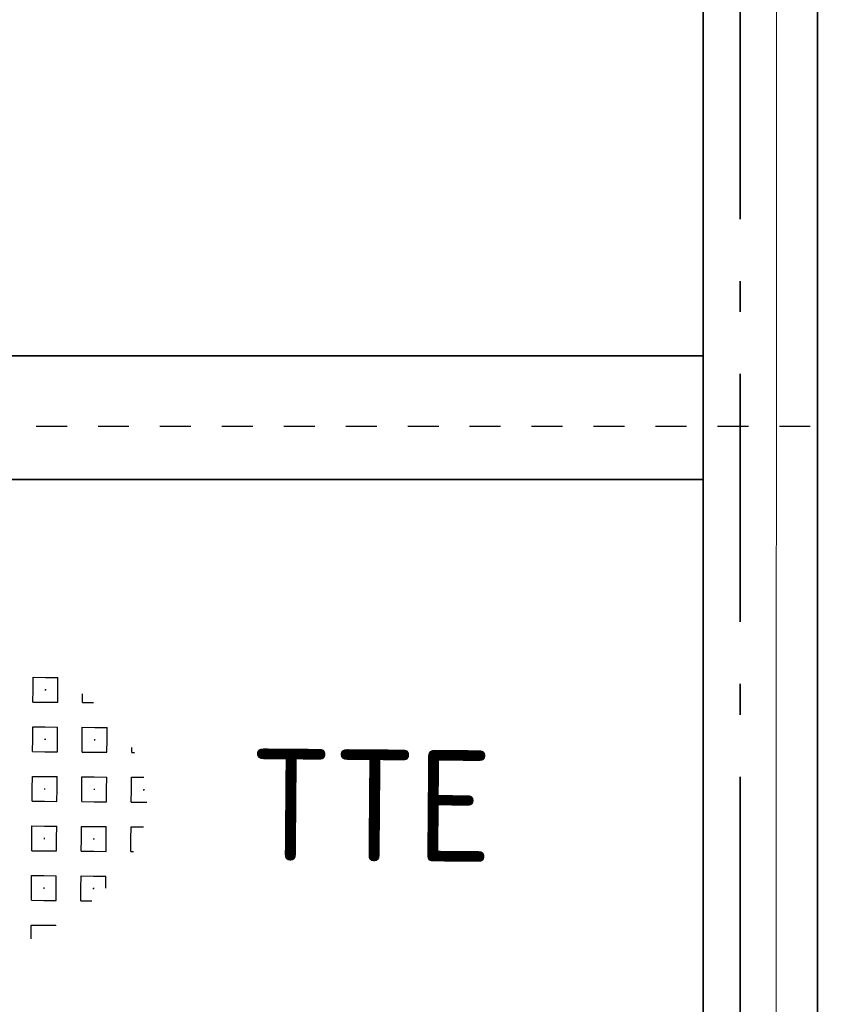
# Model space of a CAD drawing. Header units: metres. Extents: x 133 to 690, y 59 to 257.
# Tile 54 of 84: x 485.85 to 488.48, y 116.36 to 119.54. Entities that reach past the tile are written whole.
import ezdxf
from ezdxf.enums import TextEntityAlignment as Align

# ---------------------------------------------------------------- set-up
doc = ezdxf.new("R2010")
doc.units = ezdxf.units.M
doc.header["$LTSCALE"] = 0.05
doc.linetypes.add('VH-OPSLUITBAND_120X250', pattern=[26, 16, -4, 2, -4])
doc.linetypes.add('XX-DASHED', pattern=[2, 1, -1])
for name, color, linetype, lineweight in [('N-WE-GR-HAAG-G', 253, 'GR-HAAG1', 9), ('N-WE-IE-TERREINAFSCHEIDING_KUNSTMATIG_RASTERHEKWERK-G', 4, 'IE-TERREINAFSCHEIDING-KUNSTMATIG-OPEN', 35), ('N-WE-VH-KANTOPSLUITING_OPSLUITBAND_120X250-G', 150, 'VH-OPSLUITBAND_120X250', 35), ('N-WE-VH-VERHARDING_GRASPLAAT-G', 70, 'Continuous', 35), ('N-WE-VH-VERHARDING_TEGEL_GRAS-S', 252, 'Continuous', 25), ('N-WE-VH-VERHARDING_TEGEL_GRAS_VAKMARKERING-G', 252, 'Continuous', 35), ('N-XX-AL-VERWIJZING-G', 7, 'Continuous', 13)]:
    doc.layers.add(name, color=color, linetype=linetype, lineweight=lineweight)
doc.styles.add('NLCS-ISO', font='NLCS-ISO.ttf')
doc.styles.add('ROMANS', font='romans.shx')
doc.linetypes.add('GR-HAAG1', pattern='A,6,[176,NLCS.SHX,S=0.125,R=0,X=0,Y=0],-2', length=8)
doc.linetypes.add('IE-TERREINAFSCHEIDING-KUNSTMATIG-OPEN', pattern='A,7,-1.5,[67,NLCS.SHX,S=0.75,R=0,X=0,Y=0],-1.5', length=10)

# ---------------------------------------------------------------- blocks, each defined once
blk = doc.blocks.new('SVH-GRASTEGEL_STIP-SO')
for p, q in [((4.156, 2.024), (4.356, 2.024)), ((4.156, 1.824), (4.156, 2.024)), ((4.356, 2.024), (4.556, 2.024)), ((4.556, 1.824), (4.556, 2.024)), ((4.156, 1.624), (4.156, 1.824)), ((4.348, 1.824), (4.356, 1.824)), ((4.348, 1.824), (4.356, 1.824)), ((4.356, 1.832), (4.356, 1.824)), ((4.356, 1.832), (4.356, 1.824)), ((4.356, 1.824), (4.356, 1.817)), ((4.356, 1.824), (4.363, 1.824)), ((4.356, 1.824), (4.356, 1.817)), ((4.356, 1.824), (4.363, 1.824)), ((4.556, 1.624), (4.556, 1.824)), ((4.956, 1.624), (4.956, 1.765)), ((4.156, 1.624), (4.356, 1.624)), ((4.356, 1.624), (4.556, 1.624)), ((4.956, 1.624), (5.134, 1.624)), ((4.156, 1.224), (4.356, 1.224)), ((4.156, 1.024), (4.156, 1.224)), ((4.356, 1.224), (4.556, 1.224)), ((4.556, 1.024), (4.556, 1.224)), ((4.956, 1.224), (5.156, 1.224)), ((4.956, 1.024), (4.956, 1.224)), ((5.156, 1.224), (5.356, 1.224)), ((5.356, 1.024), (5.356, 1.224)), ((4.156, 0.824), (4.156, 1.024)), ((4.348, 1.024), (4.356, 1.024)), ((4.348, 1.024), (4.356, 1.024)), ((4.356, 1.032), (4.356, 1.024)), ((4.356, 1.032), (4.356, 1.024)), ((4.356, 1.024), (4.356, 1.017)), ((4.356, 1.024), (4.363, 1.024)), ((4.356, 1.024), (4.356, 1.017)), ((4.356, 1.024), (4.363, 1.024)), ((4.556, 0.824), (4.556, 1.024)), ((4.956, 0.824), (4.956, 1.024)), ((5.148, 1.024), (5.156, 1.024)), ((5.148, 1.024), (5.156, 1.024)), ((5.156, 1.032), (5.156, 1.024)), ((5.156, 1.032), (5.156, 1.024)), ((5.156, 1.024), (5.156, 1.017)), ((5.156, 1.024), (5.163, 1.024)), ((5.156, 1.024), (5.156, 1.017)), ((5.156, 1.024), (5.163, 1.024)), ((5.356, 0.824), (5.356, 1.024)), ((4.156, 0.824), (4.356, 0.824)), ((4.356, 0.824), (4.556, 0.824)), ((4.956, 0.824), (5.156, 0.824)), ((5.156, 0.824), (5.356, 0.824)), ((5.756, 0.824), (5.756, 0.906)), ((5.756, 0.824), (5.801, 0.824)), ((4.156, 0.424), (4.356, 0.424)), ((4.156, 0.224), (4.156, 0.424)), ((4.356, 0.424), (4.556, 0.424)), ((4.556, 0.224), (4.556, 0.424)), ((4.956, 0.424), (5.156, 0.424)), ((4.956, 0.224), (4.956, 0.424)), ((5.156, 0.424), (5.356, 0.424)), ((5.356, 0.224), (5.356, 0.424)), ((5.756, 0.424), (5.955, 0.424)), ((5.756, 0.224), (5.756, 0.424)), ((4.156, 0.024), (4.156, 0.224)), ((4.348, 0.224), (4.356, 0.224)), ((4.348, 0.224), (4.356, 0.224)), ((4.356, 0.232), (4.356, 0.224)), ((4.356, 0.232), (4.356, 0.224)), ((4.356, 0.224), (4.356, 0.217)), ((4.356, 0.224), (4.363, 0.224)), ((4.356, 0.224), (4.356, 0.217)), ((4.356, 0.224), (4.363, 0.224)), ((4.556, 0.024), (4.556, 0.224)), ((4.956, 0.024), (4.956, 0.224)), ((5.148, 0.224), (5.156, 0.224)), ((5.148, 0.224), (5.156, 0.224)), ((5.156, 0.232), (5.156, 0.224)), ((5.156, 0.232), (5.156, 0.224)), ((5.156, 0.224), (5.156, 0.217)), ((5.156, 0.224), (5.163, 0.224)), ((5.156, 0.224), (5.156, 0.217)), ((5.156, 0.224), (5.163, 0.224)), ((5.356, 0.024), (5.356, 0.224)), ((5.756, 0.024), (5.756, 0.224)), ((5.948, 0.224), (5.956, 0.224)), ((5.948, 0.224), (5.956, 0.224)), ((5.956, 0.232), (5.956, 0.224)), ((5.956, 0.232), (5.956, 0.224)), ((5.956, 0.224), (5.956, 0.217)), ((5.956, 0.224), (5.963, 0.224)), ((5.956, 0.224), (5.956, 0.217)), ((5.956, 0.224), (5.963, 0.224)), ((4.156, 0.024), (4.356, 0.024)), ((4.356, 0.024), (4.556, 0.024)), ((4.956, 0.024), (5.156, 0.024)), ((5.156, 0.024), (5.356, 0.024)), ((5.756, 0.024), (5.956, 0.024)), ((5.956, 0.024), (6.006, 0.024)), ((4.156, -0.376), (4.356, -0.376)), ((4.156, -0.576), (4.156, -0.376)), ((4.356, -0.376), (4.556, -0.376)), ((4.556, -0.576), (4.556, -0.376)), ((4.956, -0.376), (5.156, -0.376)), ((4.956, -0.576), (4.956, -0.376)), ((5.156, -0.376), (5.356, -0.376)), ((5.356, -0.576), (5.356, -0.376)), ((5.756, -0.376), (5.955, -0.376)), ((5.756, -0.576), (5.756, -0.376)), ((4.156, -0.776), (4.156, -0.576)), ((4.348, -0.576), (4.356, -0.576)), ((4.348, -0.576), (4.356, -0.576)), ((4.356, -0.568), (4.356, -0.576)), ((4.356, -0.568), (4.356, -0.576)), ((4.356, -0.576), (4.356, -0.583)), ((4.356, -0.576), (4.363, -0.576)), ((4.356, -0.576), (4.356, -0.583)), ((4.356, -0.576), (4.363, -0.576)), ((4.556, -0.776), (4.556, -0.576)), ((4.956, -0.776), (4.956, -0.576)), ((5.148, -0.576), (5.156, -0.576)), ((5.148, -0.576), (5.156, -0.576)), ((5.156, -0.568), (5.156, -0.576)), ((5.156, -0.568), (5.156, -0.576)), ((5.156, -0.576), (5.156, -0.583)), ((5.156, -0.576), (5.163, -0.576)), ((5.156, -0.576), (5.156, -0.583)), ((5.156, -0.576), (5.163, -0.576)), ((5.356, -0.776), (5.356, -0.576)), ((5.756, -0.776), (5.756, -0.576)), ((4.156, -0.776), (4.356, -0.776)), ((4.356, -0.776), (4.556, -0.776)), ((4.956, -0.776), (5.156, -0.776)), ((5.156, -0.776), (5.356, -0.776)), ((5.756, -0.776), (5.801, -0.776)), ((4.156, -1.176), (4.356, -1.176)), ((4.156, -1.376), (4.156, -1.176)), ((4.356, -1.176), (4.556, -1.176)), ((4.556, -1.376), (4.556, -1.176)), ((4.956, -1.176), (5.156, -1.176)), ((4.956, -1.376), (4.956, -1.176)), ((5.156, -1.176), (5.356, -1.176)), ((5.356, -1.372), (5.356, -1.176)), ((4.156, -1.576), (4.156, -1.376)), ((4.348, -1.376), (4.356, -1.376)), ((4.348, -1.376), (4.356, -1.376)), ((4.356, -1.368), (4.356, -1.376)), ((4.356, -1.368), (4.356, -1.376)), ((4.356, -1.376), (4.356, -1.383)), ((4.356, -1.376), (4.363, -1.376)), ((4.356, -1.376), (4.356, -1.383)), ((4.356, -1.376), (4.363, -1.376)), ((4.556, -1.576), (4.556, -1.376)), ((4.956, -1.576), (4.956, -1.376)), ((5.148, -1.376), (5.156, -1.376)), ((5.148, -1.376), (5.156, -1.376)), ((5.156, -1.368), (5.156, -1.376)), ((5.156, -1.368), (5.156, -1.376)), ((5.156, -1.376), (5.156, -1.383)), ((5.156, -1.376), (5.163, -1.376)), ((5.156, -1.376), (5.156, -1.383)), ((5.156, -1.376), (5.163, -1.376)), ((4.156, -1.576), (4.356, -1.576)), ((4.356, -1.576), (4.556, -1.576)), ((4.956, -1.576), (5.134, -1.576)), ((4.156, -1.976), (4.356, -1.976)), ((4.156, -2.176), (4.156, -1.976)), ((4.356, -1.976), (4.556, -1.976)), ((4.556, -1.982), (4.556, -1.976)), ((4.156, -2.195), (4.156, -2.176))]:
    blk.add_line(p, q)
at = {"style": 'NLCS-ISO'}
blk.add_attdef('KLEUR', text='', height=1.8, dxfattribs=at).set_placement((7.655, 0), align=Align.MIDDLE_LEFT)
at = {"style": 'NLCS-ISO', "flags": 1}
blk.add_attdef('FUNCTIE', text='', height=1.8, dxfattribs=at).set_placement((0.116, -3.585), align=Align.MIDDLE_CENTER)
blk = doc.blocks.new('*U119')
at = {"layer": 'N-XX-AL-VERWIJZING-G', "linetype": 'XX-DASHED', "lineweight": 30}
blk.add_lwpolyline([(29.0514, 0), (29.7442, 1.2), (29.7442, 0), (0, 0), (0, 1.2), (0.6928, 0), (0.6928, 0)], dxfattribs=at)
at = {"layer": 'N-XX-AL-VERWIJZING-G', "style": 'ROMANS'}
blk.add_attdef('NUMMER', (-2.236, 2.3722), '', height=0.5, rotation=359.9829, dxfattribs=at)

msp = doc.modelspace()

# ---------------------------------------------------------------- linework, layer by layer
at = {"layer": 'N-WE-GR-HAAG-G'}
msp.add_lwpolyline([(489.0625, 101.9934), (489.0625, 129.6188), (483.2977, 130.3863), (483.312, 128.8153), (488.2987, 128.8108), (488.2874, 101.9934)], dxfattribs=at)
at = {"layer": 'N-WE-IE-TERREINAFSCHEIDING_KUNSTMATIG_RASTERHEKWERK-G', "flags": 128}
msp.add_lwpolyline([(483.4777, 130.2604), (483.4777, 128.8722), (488.4277, 128.8722), (488.4277, 101.9934)], dxfattribs=at)
at = {"layer": 'N-WE-VH-KANTOPSLUITING_OPSLUITBAND_120X250-G'}
msp.add_lwpolyline([(488.1777, 101.9934), (488.1777, 128.1722)], dxfattribs=at)
at = {"layer": 'N-WE-VH-VERHARDING_GRASPLAAT-G'}
for points in [[(488.0577, 118.4522), (488.0577, 120.5522), (483.2277, 120.5522), (483.2277, 118.4522), (488.0577, 118.4522)], [(488.0577, 115.9522), (488.0577, 118.0522), (483.2277, 118.0522), (483.2277, 115.9522), (488.0577, 115.9522)]]:
    msp.add_lwpolyline(points, close=True, dxfattribs=at)
at = {"layer": 'N-WE-VH-VERHARDING_TEGEL_GRAS_VAKMARKERING-G', "flags": 128}
msp.add_lwpolyline([(488.0577, 118.4522), (483.2277, 118.4522), (483.2277, 118.0522), (488.0577, 118.0522)], close=True, dxfattribs=at)

# ---------------------------------------------------------------- block references
at = {"layer": 'N-WE-VH-VERHARDING_TEGEL_GRAS-S', "xscale": 0.1999999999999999, "yscale": 0.1999999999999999, "zscale": 0.1999999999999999, "rotation": 359.5225853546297}
msp.add_blockref('SVH-GRASTEGEL_STIP-SO', (485.0601, 117.0165), dxfattribs=at).add_auto_attribs({'KLEUR': 'TTE'})
at = {"layer": 'N-XX-AL-VERWIJZING-G'}
msp.add_blockref('*U119', (467.4598, 118.2242), dxfattribs=at)

doc.saveas('drawing.dxf')
